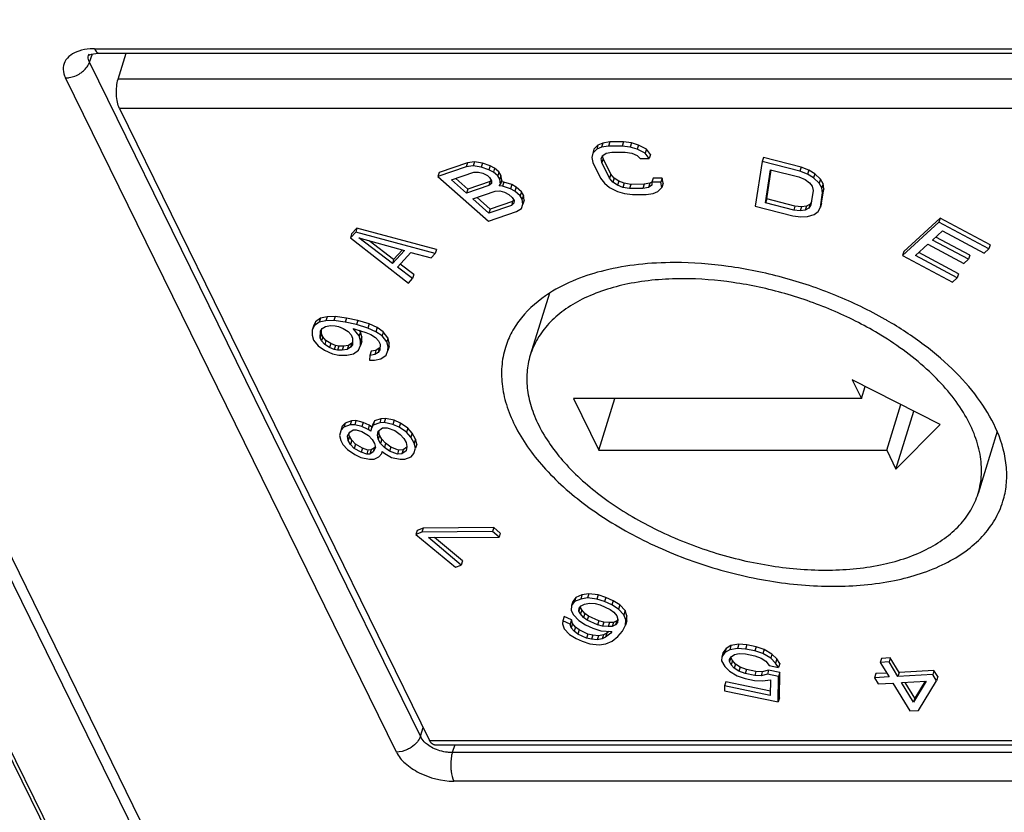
# Model space of a CAD drawing. Header units: millimetres. Extents: x 0 to 841, y 0 to 594.
# Tile 5 of 237: x 161.07 to 170.53, y 56.55 to 64.16. Entities that reach past the tile are written whole.
import ezdxf

# ---------------------------------------------------------------- set-up
doc = ezdxf.new("R2010")
doc.units = ezdxf.units.MM
doc.header["$LTSCALE"] = 46.255
doc.layers.get('0').update_dxf_attribs({"linetype": 'CONTINUOUS'})

msp = doc.modelspace()

# ---------------------------------------------------------------- linework, layer by layer
at = {"color": 7, "linetype": 'CONTINUOUS'}
for p, q in [((149.69992, 82.00271), (170.44993, 39.71863)), ((170.40891, 39.58589), (149.66039, 81.86692)), ((149.24093, 81.06952), (170.09564, 38.57216)), ((161.83858, 63.83261), (171.33706, 63.83261)), ((162.01837, 63.5838), (162.09526, 63.83261)), ((162.03096, 63.30281), (165.00817, 57.2359)), ((166.6729, 62.97111), (166.62512, 62.95124)), ((166.6729, 62.97111), (166.6608, 62.93195)), ((166.73996, 62.98108), (166.6729, 62.97111)), ((166.73996, 62.98108), (166.72786, 62.94191)), ((166.86944, 62.98116), (166.73996, 62.98108)), ((166.86944, 62.98116), (166.85734, 62.942)), ((166.94626, 62.97129), (166.86944, 62.98116)), ((166.94626, 62.97129), (166.93416, 62.93212)), ((167.01357, 62.95149), (166.94626, 62.97129)), ((166.575, 62.87236), (166.56575, 62.83266)), ((166.61302, 62.91207), (166.575, 62.87236)), ((166.5871, 62.91152), (166.575, 62.87236)), ((166.62512, 62.95124), (166.5871, 62.91152)), ((166.62512, 62.95124), (166.61302, 62.91207)), ((166.6608, 62.93195), (166.61302, 62.91207)), ((166.72786, 62.94191), (166.6608, 62.93195)), ((166.67108, 62.85257), (166.70448, 62.87244)), ((166.70448, 62.87244), (166.75715, 62.8824)), ((166.85734, 62.942), (166.72786, 62.94191)), ((166.75715, 62.8824), (166.88663, 62.88248)), ((166.93416, 62.93212), (166.85734, 62.942)), ((166.88663, 62.88248), (166.94906, 62.8726)), ((167.00147, 62.91232), (166.93416, 62.93212)), ((166.94906, 62.8726), (167.00198, 62.85279)), ((167.01357, 62.95149), (167.00147, 62.91232)), ((167.07854, 62.87268), (167.00147, 62.91232)), ((167.09064, 62.91185), (167.01357, 62.95149)), ((167.09064, 62.91185), (167.07854, 62.87268)), ((167.11734, 62.82309), (167.07854, 62.87268)), ((167.12944, 62.86226), (167.09064, 62.91185)), ((165.37286, 62.7802), (165.10108, 62.68781)), ((165.37286, 62.7802), (165.36075, 62.74103)), ((165.43977, 62.79034), (165.37286, 62.7802)), ((165.43977, 62.79034), (165.42767, 62.75117)), ((165.51595, 62.77842), (165.43977, 62.79034)), ((165.51595, 62.77842), (165.50385, 62.73925)), ((165.5911, 62.75354), (165.51595, 62.77842)), ((166.56575, 62.83266), (166.57577, 62.78306)), ((166.57577, 62.78306), (166.64899, 62.63427)), ((166.65695, 62.8228), (166.67108, 62.85257)), ((166.66209, 62.78311), (166.65695, 62.8228)), ((166.67419, 62.82228), (166.66209, 62.78311)), ((166.73532, 62.63432), (166.66209, 62.78311)), ((166.67419, 62.82228), (166.67028, 62.85247)), ((166.74742, 62.67349), (166.67419, 62.82228)), ((167.00198, 62.85279), (167.03101, 62.82304)), ((167.03101, 62.82304), (167.11734, 62.82309)), ((167.12944, 62.86226), (167.11734, 62.82309)), ((168.20097, 62.79271), (168.1339, 62.36554)), ((168.21307, 62.83188), (168.20097, 62.79271)), ((168.56327, 62.69935), (168.20097, 62.79271)), ((168.57537, 62.73851), (168.21307, 62.83188)), ((165.36075, 62.74103), (165.08898, 62.64865)), ((165.10108, 62.68781), (165.08898, 62.64865)), ((165.21869, 62.6171), (165.43384, 62.69024)), ((165.42767, 62.75117), (165.36075, 62.74103)), ((165.50385, 62.73925), (165.42767, 62.75117)), ((165.43384, 62.69024), (165.47811, 62.69268)), ((165.47811, 62.69268), (165.52135, 62.68217)), ((165.579, 62.71437), (165.50385, 62.73925)), ((165.52135, 62.68217), (165.56355, 62.6587)), ((165.5911, 62.75354), (165.579, 62.71437)), ((165.6212, 62.6909), (165.579, 62.71437)), ((165.63331, 62.73007), (165.5911, 62.75354)), ((165.63331, 62.73007), (165.6212, 62.6909)), ((165.66238, 62.65447), (165.6212, 62.6909)), ((165.67448, 62.69364), (165.63331, 62.73007)), ((165.67448, 62.69364), (165.66238, 62.65447)), ((165.69404, 62.66247), (165.67448, 62.69364)), ((168.23304, 62.39673), (168.28298, 62.71484)), ((168.24514, 62.4359), (168.28879, 62.71393)), ((168.28298, 62.71484), (168.55471, 62.64481)), ((168.57537, 62.73851), (168.56327, 62.69935)), ((168.63732, 62.67081), (168.56327, 62.69935)), ((168.64942, 62.70997), (168.57537, 62.73851)), ((168.64942, 62.70997), (168.63732, 62.67081)), ((168.70695, 62.67623), (168.64942, 62.70997)), ((165.08898, 62.64865), (165.57282, 62.22062)), ((165.36281, 62.4896), (165.21869, 62.6171)), ((165.37492, 62.52877), (165.25942, 62.63095)), ((165.59007, 62.60191), (165.37492, 62.52877)), ((165.56355, 62.6587), (165.58414, 62.64048)), ((165.59007, 62.60191), (165.57797, 62.56274)), ((165.60164, 62.5834), (165.57797, 62.56274)), ((165.58414, 62.64048), (165.6037, 62.60931)), ((165.60148, 62.61186), (165.59007, 62.60191)), ((165.6037, 62.60931), (165.60164, 62.5834)), ((165.68194, 62.6233), (165.66238, 62.65447)), ((165.69404, 62.66247), (165.68194, 62.6233)), ((165.68915, 62.57533), (165.68194, 62.6233)), ((165.70125, 62.61449), (165.68915, 62.57533)), ((165.70125, 62.61449), (165.69404, 62.66247)), ((165.72184, 62.59628), (165.69596, 62.59739)), ((165.72184, 62.59628), (165.70973, 62.55711)), ((165.79699, 62.5714), (165.72184, 62.59628)), ((166.64899, 62.63427), (166.68779, 62.58468)), ((166.68779, 62.58468), (166.73609, 62.54502)), ((166.74742, 62.67349), (166.73532, 62.63432)), ((166.76923, 62.59465), (166.73532, 62.63432)), ((166.78133, 62.63382), (166.74742, 62.67349)), ((166.78133, 62.63382), (166.76923, 62.59465)), ((166.81265, 62.56491), (166.76923, 62.59465)), ((166.82475, 62.60408), (166.78133, 62.63382)), ((166.82475, 62.60408), (166.81265, 62.56491)), ((166.87768, 62.58427), (166.82475, 62.60408)), ((166.87768, 62.58427), (166.86557, 62.5451)), ((166.94011, 62.57439), (166.87768, 62.58427)), ((167.12226, 62.58443), (167.06959, 62.57447)), ((167.12226, 62.58443), (167.11015, 62.54526)), ((167.14239, 62.59641), (167.12226, 62.58443)), ((167.1554, 62.63406), (167.14329, 62.59489)), ((167.22962, 62.59495), (167.14329, 62.59489)), ((167.14329, 62.59489), (167.14355, 62.56513)), ((167.24172, 62.63412), (167.1554, 62.63406)), ((167.24172, 62.63412), (167.22962, 62.59495)), ((167.23964, 62.54534), (167.22962, 62.59495)), ((167.25174, 62.58451), (167.23964, 62.54534)), ((167.25174, 62.58451), (167.24172, 62.63412)), ((168.55471, 62.64481), (168.61366, 62.62016)), ((168.61366, 62.62016), (168.6561, 62.59031)), ((168.69485, 62.63707), (168.63732, 62.67081)), ((168.6561, 62.59031), (168.68201, 62.55527)), ((168.70695, 62.67623), (168.69485, 62.63707)), ((168.74953, 62.58515), (168.69485, 62.63707)), ((168.76163, 62.62432), (168.70695, 62.67623)), ((168.76163, 62.62432), (168.74953, 62.58515)), ((168.77401, 62.54101), (168.74953, 62.58515)), ((168.78611, 62.58018), (168.76163, 62.62432)), ((165.57797, 62.56274), (165.36281, 62.4896)), ((165.37492, 62.52877), (165.36281, 62.4896)), ((165.42458, 62.43496), (165.63973, 62.5081)), ((165.63973, 62.5081), (165.684, 62.51054)), ((165.67679, 62.55852), (165.68915, 62.57533)), ((165.70973, 62.55711), (165.67679, 62.55852)), ((165.684, 62.51054), (165.72723, 62.50003)), ((165.78488, 62.53223), (165.70973, 62.55711)), ((165.72723, 62.50003), (165.76944, 62.47656)), ((165.79699, 62.5714), (165.78488, 62.53223)), ((165.82709, 62.50876), (165.78488, 62.53223)), ((165.83919, 62.54793), (165.79699, 62.5714)), ((165.83919, 62.54793), (165.82709, 62.50876)), ((165.87856, 62.46323), (165.82709, 62.50876)), ((165.89067, 62.50239), (165.83919, 62.54793)), ((165.89067, 62.50239), (165.87856, 62.46323)), ((165.91022, 62.47122), (165.89067, 62.50239)), ((166.73609, 62.54502), (166.81317, 62.50538)), ((166.86557, 62.5451), (166.81265, 62.56491)), ((166.81317, 62.50538), (166.88048, 62.48558)), ((166.928, 62.53522), (166.86557, 62.5451)), ((166.94011, 62.57439), (166.928, 62.53522)), ((167.05749, 62.5353), (166.928, 62.53522)), ((167.06959, 62.57447), (166.94011, 62.57439)), ((167.06959, 62.57447), (167.05749, 62.5353)), ((167.11015, 62.54526), (167.05749, 62.5353)), ((167.14355, 62.56513), (167.11015, 62.54526)), ((167.15383, 62.48575), (167.20162, 62.50563)), ((167.20162, 62.50563), (167.23964, 62.54534)), ((168.69139, 62.51502), (168.66999, 62.37869)), ((168.68201, 62.55527), (168.69139, 62.51502)), ((168.76056, 62.35535), (168.78197, 62.49168)), ((168.77267, 62.39451), (168.79407, 62.53084)), ((168.78611, 62.58018), (168.77401, 62.54101)), ((168.78197, 62.49168), (168.77401, 62.54101)), ((168.79407, 62.53084), (168.78197, 62.49168)), ((168.79407, 62.53084), (168.78611, 62.58018)), ((165.57899, 62.29836), (165.42458, 62.43496)), ((165.5911, 62.33752), (165.4653, 62.44881)), ((165.80625, 62.41067), (165.5911, 62.33752)), ((165.76944, 62.47656), (165.80032, 62.44924)), ((165.80625, 62.41067), (165.79415, 62.3715)), ((165.80032, 62.44924), (165.81988, 62.41807)), ((165.81766, 62.42062), (165.80625, 62.41067)), ((165.81988, 62.41807), (165.81783, 62.39215)), ((165.89812, 62.43206), (165.87856, 62.46323)), ((165.91022, 62.47122), (165.89812, 62.43206)), ((165.90533, 62.38408), (165.89812, 62.43206)), ((165.91743, 62.42325), (165.90533, 62.38408)), ((165.91743, 62.42325), (165.91022, 62.47122)), ((166.88048, 62.48558), (166.95729, 62.4757)), ((166.95729, 62.4757), (167.08678, 62.47579)), ((167.08678, 62.47579), (167.15383, 62.48575)), ((168.24514, 62.4359), (168.23304, 62.39673)), ((168.50476, 62.3267), (168.23304, 62.39673)), ((168.51686, 62.36587), (168.24514, 62.4359)), ((168.67421, 62.40555), (168.66129, 62.38539)), ((168.77267, 62.39451), (168.76056, 62.35535)), ((165.57282, 62.22062), (165.84459, 62.31301)), ((165.79415, 62.3715), (165.57899, 62.29836)), ((165.5911, 62.33752), (165.57899, 62.29836)), ((165.81783, 62.39215), (165.79415, 62.3715)), ((165.84459, 62.31301), (165.89091, 62.34136)), ((165.89091, 62.34136), (165.90533, 62.38408)), ((168.1339, 62.36554), (168.4962, 62.27217)), ((168.51686, 62.36587), (168.50476, 62.3267)), ((168.56657, 62.32023), (168.50476, 62.3267)), ((168.57868, 62.3594), (168.51686, 62.36587)), ((168.57868, 62.3594), (168.56657, 62.32023)), ((168.61471, 62.32674), (168.56657, 62.32023)), ((168.62682, 62.3659), (168.57868, 62.3594)), ((168.62682, 62.3659), (168.61471, 62.32674)), ((168.64919, 62.34622), (168.61471, 62.32674)), ((168.66129, 62.38539), (168.62682, 62.3659)), ((168.66129, 62.38539), (168.64919, 62.34622)), ((168.66999, 62.37869), (168.64919, 62.34622)), ((168.70243, 62.28522), (168.73833, 62.31379)), ((168.73833, 62.31379), (168.76056, 62.35535)), ((168.4962, 62.27217), (168.57311, 62.26181)), ((168.57311, 62.26181), (168.63634, 62.26442)), ((168.63634, 62.26442), (168.70243, 62.28522)), ((169.89824, 62.21047), (169.55009, 61.89197)), ((169.91035, 62.24964), (169.56219, 61.93113)), ((169.91035, 62.24964), (169.89824, 62.21047)), ((170.3775, 61.95513), (169.89824, 62.21047)), ((170.3896, 61.9943), (169.91035, 62.24964)), ((164.29925, 62.1159), (164.24818, 62.05929)), ((164.31136, 62.15507), (164.26028, 62.09845)), ((164.31136, 62.15507), (164.29925, 62.1159)), ((165.06142, 61.9098), (164.29925, 62.1159)), ((165.07353, 61.94896), (164.31136, 62.15507)), ((169.83737, 62.03916), (169.93367, 62.12725)), ((169.93367, 62.12725), (170.33305, 61.91447)), ((164.26028, 62.09845), (164.24818, 62.05929)), ((164.24818, 62.05929), (164.80603, 61.62673)), ((164.65158, 61.81328), (164.32989, 62.06042)), ((164.32989, 62.06042), (164.76651, 61.94066)), ((164.66368, 61.85245), (164.428, 62.03351)), ((170.1835, 61.85475), (169.83737, 62.03916)), ((170.1956, 61.89391), (169.86888, 62.06798)), ((164.76651, 61.94066), (164.65158, 61.81328)), ((164.74788, 61.94577), (164.66368, 61.85245)), ((165.07353, 61.94896), (165.06142, 61.9098)), ((169.56219, 61.93113), (169.55009, 61.89197)), ((169.67441, 61.89007), (169.79293, 61.9985)), ((169.79293, 61.9985), (170.13906, 61.81409)), ((170.33305, 61.91447), (170.3775, 61.95513)), ((170.3896, 61.9943), (170.3775, 61.95513)), ((164.66368, 61.85245), (164.65158, 61.81328)), ((164.70137, 61.77903), (164.82906, 61.92056)), ((164.82906, 61.92056), (165.02311, 61.86734)), ((165.02311, 61.86734), (165.06142, 61.9098)), ((169.55009, 61.89197), (170.02934, 61.63663)), ((170.07378, 61.67729), (169.67441, 61.89007)), ((170.08589, 61.71646), (169.70592, 61.9189)), ((170.13906, 61.81409), (170.1835, 61.85475)), ((170.1956, 61.89391), (170.1835, 61.85475)), ((164.84434, 61.66919), (164.70137, 61.77903)), ((164.85644, 61.70836), (164.72719, 61.80766)), ((164.80603, 61.62673), (164.84434, 61.66919)), ((164.85644, 61.70836), (164.84434, 61.66919)), ((170.02934, 61.63663), (170.07378, 61.67729)), ((170.08589, 61.71646), (170.07378, 61.67729)), ((166.15906, 61.52871), (165.97518, 60.93366)), ((163.96084, 61.29003), (163.91227, 61.25452)), ((163.96084, 61.29003), (163.94873, 61.25086)), ((164.01192, 61.26472), (163.94873, 61.25086)), ((164.02402, 61.30389), (163.96084, 61.29003)), ((164.02402, 61.30389), (164.01192, 61.26472)), ((164.09016, 61.26607), (164.01192, 61.26472)), ((164.10226, 61.30524), (164.02402, 61.30389)), ((164.10226, 61.30524), (164.09016, 61.26607)), ((164.19892, 61.25153), (164.09016, 61.26607)), ((164.21102, 61.2907), (164.10226, 61.30524)), ((164.21102, 61.2907), (164.19892, 61.25153)), ((164.31936, 61.26702), (164.21102, 61.2907)), ((164.31936, 61.26702), (164.30726, 61.22785)), ((164.42727, 61.23421), (164.31936, 61.26702)), ((163.88256, 61.17308), (163.88043, 61.12743)), ((163.90017, 61.21535), (163.88256, 61.17308)), ((163.89466, 61.21225), (163.88256, 61.17308)), ((163.91227, 61.25452), (163.89466, 61.21225)), ((163.91227, 61.25452), (163.90017, 61.21535)), ((163.94873, 61.25086), (163.90017, 61.21535)), ((163.95739, 61.10139), (163.96037, 61.1653)), ((163.96037, 61.1653), (163.97713, 61.18931)), ((163.96949, 61.14056), (163.97138, 61.18108)), ((163.97713, 61.18931), (164.00936, 61.20994)), ((164.00936, 61.20994), (164.05664, 61.21806)), ((164.05664, 61.21806), (164.1035, 61.21704)), ((164.1035, 61.21704), (164.13445, 61.21028)), ((164.13445, 61.21028), (164.18046, 61.191)), ((164.18046, 61.191), (164.22604, 61.16259)), ((164.30726, 61.22785), (164.19892, 61.25153)), ((164.33352, 61.12065), (164.27417, 61.18897)), ((164.27417, 61.18897), (164.30512, 61.1822)), ((164.30512, 61.1822), (164.39756, 61.15278)), ((164.41517, 61.19505), (164.30726, 61.22785)), ((164.34562, 61.15982), (164.33423, 61.17294)), ((164.42727, 61.23421), (164.41517, 61.19505)), ((164.4917, 61.15988), (164.41517, 61.19505)), ((164.5038, 61.19904), (164.42727, 61.23421)), ((164.5038, 61.19904), (164.4917, 61.15988)), ((164.56443, 61.15812), (164.5038, 61.19904)), ((163.88043, 61.12743), (163.89377, 61.0784)), ((163.89377, 61.0784), (163.93807, 61.0226)), ((163.96949, 61.14056), (163.95739, 61.10139)), ((163.97158, 61.07062), (163.95739, 61.10139)), ((163.98369, 61.10978), (163.96949, 61.14056)), ((163.98369, 61.10978), (163.97158, 61.07062)), ((164.00126, 61.03646), (163.97158, 61.07062)), ((164.01336, 61.07563), (163.98369, 61.10978)), ((164.01336, 61.07563), (164.00126, 61.03646)), ((164.05894, 61.04722), (164.01336, 61.07563)), ((164.22604, 61.16259), (164.25571, 61.12843)), ((164.25571, 61.12843), (164.26991, 61.09766)), ((164.26991, 61.09766), (164.26692, 61.03375)), ((164.34562, 61.15982), (164.33352, 61.12065)), ((164.34686, 61.07162), (164.33352, 61.12065)), ((164.34473, 61.02596), (164.34686, 61.07162)), ((164.35897, 61.11078), (164.34562, 61.15982)), ((164.35897, 61.11078), (164.34686, 61.07162)), ((164.35683, 61.06513), (164.35897, 61.11078)), ((164.39756, 61.15278), (164.44356, 61.1335)), ((164.44356, 61.1335), (164.48914, 61.10509)), ((164.48914, 61.10509), (164.51881, 61.07094)), ((164.55233, 61.11896), (164.4917, 61.15988)), ((164.51881, 61.07094), (164.53301, 61.04016)), ((164.56443, 61.15812), (164.55233, 61.11896)), ((164.59662, 61.06315), (164.55233, 61.11896)), ((164.60873, 61.10232), (164.56443, 61.15812)), ((164.60873, 61.10232), (164.59662, 61.06315)), ((164.62207, 61.05329), (164.60873, 61.10232)), ((163.93807, 61.0226), (163.9987, 60.98168)), ((163.9987, 60.98168), (164.07523, 60.9465)), ((164.04683, 61.00805), (164.00126, 61.03646)), ((164.05894, 61.04722), (164.04683, 61.00805)), ((164.09284, 60.98877), (164.04683, 61.00805)), ((164.10494, 61.02794), (164.05894, 61.04722)), ((164.10494, 61.02794), (164.09284, 60.98877)), ((164.12379, 60.98201), (164.09284, 60.98877)), ((164.1359, 61.02118), (164.10494, 61.02794)), ((164.1359, 61.02118), (164.12379, 60.98201)), ((164.17065, 60.98099), (164.12379, 60.98201)), ((164.18275, 61.02016), (164.1359, 61.02118)), ((164.18275, 61.02016), (164.17065, 60.98099)), ((164.21793, 60.98911), (164.17065, 60.98099)), ((164.23003, 61.02827), (164.18275, 61.02016)), ((164.23003, 61.02827), (164.21793, 60.98911)), ((164.25016, 61.00974), (164.21793, 60.98911)), ((164.26227, 61.0489), (164.23003, 61.02827)), ((164.26227, 61.0489), (164.25016, 61.00974)), ((164.26692, 61.03375), (164.25016, 61.00974)), ((164.26801, 61.05713), (164.26227, 61.0489)), ((164.27856, 60.94819), (164.32712, 60.98369)), ((164.32712, 60.98369), (164.34473, 61.02596)), ((164.35683, 61.06513), (164.34473, 61.02596)), ((164.49357, 60.97991), (164.44628, 60.97179)), ((164.49357, 60.97991), (164.48146, 60.94074)), ((164.5258, 61.00054), (164.49357, 60.97991)), ((164.5258, 61.00054), (164.5137, 60.96137)), ((164.53045, 60.98538), (164.5137, 60.96137)), ((164.53154, 61.00877), (164.5258, 61.00054)), ((164.53301, 61.04016), (164.53045, 60.98538)), ((164.59065, 60.93533), (164.60826, 60.9776)), ((164.60997, 61.01412), (164.59662, 61.06315)), ((164.62037, 61.01676), (164.60826, 60.9776)), ((164.60826, 60.9776), (164.60997, 61.01412)), ((164.62207, 61.05329), (164.60997, 61.01412)), ((164.62037, 61.01676), (164.62207, 61.05329)), ((164.07523, 60.9465), (164.13714, 60.93297)), ((164.13714, 60.93297), (164.21537, 60.93432)), ((164.21537, 60.93432), (164.27856, 60.94819)), ((164.43418, 60.93263), (164.43205, 60.88697)), ((164.43205, 60.88697), (164.4789, 60.88596)), ((164.44628, 60.97179), (164.43418, 60.93263)), ((164.48146, 60.94074), (164.43418, 60.93263)), ((164.4789, 60.88596), (164.54209, 60.89982)), ((164.5137, 60.96137), (164.48146, 60.94074)), ((164.54209, 60.89982), (164.59065, 60.93533)), ((169.06621, 60.69727), (169.15418, 60.518)), ((169.91025, 60.26935), (169.06621, 60.69727)), ((169.15418, 60.518), (169.19016, 60.63442)), ((166.391, 60.518), (166.63503, 60.02071)), ((169.15418, 60.518), (166.391, 60.518)), ((166.63503, 60.02071), (166.78871, 60.518)), ((169.39822, 60.02071), (169.534, 60.46011)), ((164.54159, 60.32436), (164.48037, 60.30248)), ((164.54159, 60.32436), (164.52949, 60.28519)), ((164.5849, 60.32584), (164.54159, 60.32436)), ((164.5849, 60.32584), (164.5728, 60.28668)), ((164.66804, 60.30892), (164.5849, 60.32584)), ((169.48619, 59.84144), (169.65795, 60.39726)), ((164.17025, 60.25228), (164.14223, 60.16312)), ((164.17025, 60.25228), (164.15815, 60.21311)), ((164.18502, 60.2437), (164.15815, 60.21311)), ((164.19712, 60.28287), (164.17025, 60.25228)), ((164.19712, 60.28287), (164.18502, 60.2437)), ((164.24624, 60.26558), (164.18502, 60.2437)), ((164.25834, 60.30474), (164.19712, 60.28287)), ((164.25834, 60.30474), (164.24624, 60.26558)), ((164.28955, 60.26707), (164.24624, 60.26558)), ((164.30165, 60.30623), (164.25834, 60.30474)), ((164.30165, 60.30623), (164.28955, 60.26707)), ((164.35825, 60.24965), (164.28955, 60.26707)), ((164.37036, 60.28881), (164.30165, 60.30623)), ((164.37036, 60.28881), (164.35825, 60.24965)), ((164.418, 60.22203), (164.35825, 60.24965)), ((164.4301, 60.2612), (164.37036, 60.28881)), ((164.4301, 60.2612), (164.418, 60.22203)), ((164.44339, 60.20313), (164.418, 60.22203)), ((164.45333, 60.24391), (164.4301, 60.2612)), ((164.44687, 60.22302), (164.44339, 60.20313)), ((164.46826, 60.26331), (164.44687, 60.22302)), ((164.45898, 60.26219), (164.44687, 60.22302)), ((164.48037, 60.30248), (164.45898, 60.26219)), ((164.48037, 60.30248), (164.46826, 60.26331)), ((164.52949, 60.28519), (164.46826, 60.26331)), ((164.51558, 60.2056), (164.55688, 60.23669)), ((164.5728, 60.28668), (164.52949, 60.28519)), ((164.55688, 60.23669), (164.60019, 60.23817)), ((164.65594, 60.26975), (164.5728, 60.28668)), ((164.60019, 60.23817), (164.67438, 60.21105)), ((164.66804, 60.30892), (164.65594, 60.26975)), ((164.71568, 60.24214), (164.65594, 60.26975)), ((164.72779, 60.2813), (164.66804, 60.30892)), ((164.72779, 60.2813), (164.71568, 60.24214)), ((164.78639, 60.19512), (164.71568, 60.24214)), ((164.79849, 60.23429), (164.72779, 60.2813)), ((164.79849, 60.23429), (164.78639, 60.19512)), ((164.84032, 60.18628), (164.79849, 60.23429)), ((169.48619, 59.84144), (169.91025, 60.26935)), ((164.14223, 60.16312), (164.15519, 60.11412)), ((164.2199, 60.1559), (164.24129, 60.19619)), ((164.22738, 60.1166), (164.2199, 60.1559)), ((164.23948, 60.15577), (164.22738, 60.1166)), ((164.23948, 60.15577), (164.23429, 60.18302)), ((164.2614, 60.11697), (164.23948, 60.15577)), ((164.24129, 60.19619), (164.27364, 60.21708)), ((164.27364, 60.21708), (164.30251, 60.21807)), ((164.30251, 60.21807), (164.35678, 60.20015)), ((164.35678, 60.20015), (164.422, 60.16284)), ((164.422, 60.16284), (164.45836, 60.12453)), ((164.50862, 60.16581), (164.51558, 60.2056)), ((164.52072, 60.20498), (164.50862, 60.16581)), ((164.5161, 60.12651), (164.50862, 60.16581)), ((164.5282, 60.16568), (164.5161, 60.12651)), ((164.53802, 60.08771), (164.5161, 60.12651)), ((164.52072, 60.20498), (164.52163, 60.21016)), ((164.5282, 60.16568), (164.52072, 60.20498)), ((164.55012, 60.12688), (164.5282, 60.16568)), ((164.55012, 60.12688), (164.53802, 60.08771)), ((164.58647, 60.08857), (164.55012, 60.12688)), ((164.67438, 60.21105), (164.72516, 60.17324)), ((164.72516, 60.17324), (164.76152, 60.13494)), ((164.76152, 60.13494), (164.78343, 60.09613)), ((164.82822, 60.14711), (164.78639, 60.19512)), ((164.84032, 60.18628), (164.82822, 60.14711)), ((164.8611, 60.08891), (164.82822, 60.14711)), ((164.8732, 60.12808), (164.84032, 60.18628)), ((164.8732, 60.12808), (164.8611, 60.08891)), ((164.88616, 60.07908), (164.8732, 60.12808)), ((170.45847, 60.20015), (170.27457, 59.60505)), ((164.15519, 60.11412), (164.17711, 60.07532)), ((164.17711, 60.07532), (164.21894, 60.02732)), ((164.24929, 60.0778), (164.22738, 60.1166)), ((164.2614, 60.11697), (164.24929, 60.0778)), ((164.28565, 60.03949), (164.24929, 60.0778)), ((164.29775, 60.07866), (164.2614, 60.11697)), ((164.29775, 60.07866), (164.28565, 60.03949)), ((164.35087, 60.00218), (164.28565, 60.03949)), ((164.36298, 60.04134), (164.29775, 60.07866)), ((164.36298, 60.04134), (164.35087, 60.00218)), ((164.41724, 60.02343), (164.36298, 60.04134)), ((164.47847, 60.04531), (164.44611, 60.02442)), ((164.45836, 60.12453), (164.48027, 60.08573)), ((164.48775, 60.04643), (164.46636, 60.00614)), ((164.47847, 60.04531), (164.46636, 60.00614)), ((164.48546, 60.05848), (164.47847, 60.04531)), ((164.48027, 60.08573), (164.48775, 60.04643)), ((164.57437, 60.0494), (164.53802, 60.08771)), ((164.58647, 60.08857), (164.57437, 60.0494)), ((164.62516, 60.01159), (164.57437, 60.0494)), ((164.63726, 60.05076), (164.58647, 60.08857)), ((164.63726, 60.05076), (164.62516, 60.01159)), ((164.71145, 60.02364), (164.63726, 60.05076)), ((164.79001, 60.05165), (164.75476, 60.02513)), ((164.78343, 60.09613), (164.79092, 60.05684)), ((164.79092, 60.05684), (164.78396, 60.01704)), ((164.85814, 59.98992), (164.87406, 60.03991)), ((164.87406, 60.03991), (164.8611, 60.08891)), ((164.88616, 60.07908), (164.87406, 60.03991)), ((164.21894, 60.02732), (164.28965, 59.9803)), ((164.28965, 59.9803), (164.3494, 59.95268)), ((164.3494, 59.95268), (164.43254, 59.93576)), ((164.40514, 59.98426), (164.35087, 60.00218)), ((164.41724, 60.02343), (164.40514, 59.98426)), ((164.43401, 59.98525), (164.40514, 59.98426)), ((164.44611, 60.02442), (164.41724, 60.02343)), ((164.43254, 59.93576), (164.47584, 59.93725)), ((164.44611, 60.02442), (164.43401, 59.98525)), ((164.46636, 60.00614), (164.43401, 59.98525)), ((164.47584, 59.93725), (164.52263, 59.95863)), ((164.52263, 59.95863), (164.5495, 59.98922)), ((164.5495, 59.98922), (164.55298, 60.00911)), ((164.55298, 60.00911), (164.57837, 59.99021)), ((164.57837, 59.99021), (164.6436, 59.95289)), ((164.69934, 59.98447), (164.62516, 60.01159)), ((164.6436, 59.95289), (164.72674, 59.93597)), ((164.71145, 60.02364), (164.69934, 59.98447)), ((164.74265, 59.98596), (164.69934, 59.98447)), ((164.75476, 60.02513), (164.71145, 60.02364)), ((164.72674, 59.93597), (164.77005, 59.93746)), ((164.75476, 60.02513), (164.74265, 59.98596)), ((164.78396, 60.01704), (164.74265, 59.98596)), ((164.77005, 59.93746), (164.83127, 59.95934)), ((164.83127, 59.95934), (164.85814, 59.98992)), ((166.63503, 60.02071), (169.39822, 60.02071)), ((169.39822, 60.02071), (169.48619, 59.84144)), ((164.94561, 59.27402), (164.88991, 59.25254)), ((164.94561, 59.27402), (164.93351, 59.23485)), ((165.62406, 59.27935), (164.94561, 59.27402)), ((165.62406, 59.27935), (165.61196, 59.24019)), ((165.68723, 59.22682), (165.62406, 59.27935)), ((164.88991, 59.25254), (164.87781, 59.21337)), ((164.93351, 59.23485), (164.87781, 59.21337)), ((164.87781, 59.21337), (165.25684, 58.89821)), ((165.61196, 59.24019), (164.93351, 59.23485)), ((164.99668, 59.18233), (165.67513, 59.18766)), ((165.31254, 58.91969), (164.99668, 59.18233)), ((165.32464, 58.95886), (165.05533, 59.18279)), ((165.67513, 59.18766), (165.61196, 59.24019)), ((165.68723, 59.22682), (165.67513, 59.18766)), ((165.25684, 58.89821), (165.31254, 58.91969)), ((165.32464, 58.95886), (165.31254, 58.91969)), ((166.47158, 58.63216), (166.4132, 58.60792)), ((166.47158, 58.63216), (166.45947, 58.593)), ((166.53779, 58.64254), (166.47158, 58.63216)), ((166.53779, 58.64254), (166.52568, 58.60337)), ((166.62576, 58.63261), (166.53779, 58.64254)), ((166.62576, 58.63261), (166.61366, 58.59345)), ((166.70153, 58.60783), (166.62576, 58.63261)), ((166.37058, 58.53163), (166.36793, 58.48162)), ((166.38268, 58.5708), (166.37058, 58.53163)), ((166.4011, 58.56875), (166.37058, 58.53163)), ((166.4132, 58.60792), (166.38268, 58.5708)), ((166.4132, 58.60792), (166.4011, 58.56875)), ((166.45947, 58.593), (166.4011, 58.56875)), ((166.44635, 58.50685), (166.46466, 58.52913)), ((166.52568, 58.60337), (166.45947, 58.593)), ((166.46466, 58.52913), (166.4969, 58.54496)), ((166.4969, 58.54496), (166.54307, 58.55435)), ((166.61366, 58.59345), (166.52568, 58.60337)), ((166.54307, 58.55435), (166.59708, 58.54988)), ((166.59708, 58.54988), (166.64498, 58.53798)), ((166.68943, 58.56867), (166.61366, 58.59345)), ((166.64498, 58.53798), (166.74251, 58.4929)), ((166.70153, 58.60783), (166.68943, 58.56867)), ((166.75909, 58.53646), (166.68943, 58.56867)), ((166.77119, 58.57563), (166.70153, 58.60783)), ((166.77119, 58.57563), (166.75909, 58.53646)), ((166.82265, 58.49684), (166.75909, 58.53646)), ((166.83476, 58.536), (166.77119, 58.57563)), ((166.83476, 58.536), (166.82265, 58.49684)), ((166.88611, 58.48153), (166.83476, 58.536)), ((166.3007, 58.42427), (166.2886, 58.3851)), ((166.37037, 58.39207), (166.3007, 58.42427)), ((166.36793, 58.48162), (166.39142, 58.44003)), ((166.39142, 58.44003), (166.44278, 58.38555)), ((166.45408, 58.5173), (166.44197, 58.47814)), ((166.44197, 58.47814), (166.44635, 58.50685)), ((166.45763, 58.45041), (166.44197, 58.47814)), ((166.46974, 58.48957), (166.45408, 58.5173)), ((166.46974, 58.48957), (166.45763, 58.45041)), ((166.48723, 58.41623), (166.45763, 58.45041)), ((166.49933, 58.4554), (166.46974, 58.48957)), ((166.49933, 58.4554), (166.48723, 58.41623)), ((166.53503, 58.42865), (166.49933, 58.4554)), ((166.53503, 58.42865), (166.52292, 58.38949)), ((166.63256, 58.38357), (166.53503, 58.42865)), ((166.74251, 58.4929), (166.77821, 58.46615)), ((166.77821, 58.46615), (166.8078, 58.43198)), ((166.8078, 58.43198), (166.81736, 58.39683)), ((166.87401, 58.44236), (166.82265, 58.49684)), ((166.88611, 58.48153), (166.87401, 58.44236)), ((166.8914, 58.39334), (166.87401, 58.44236)), ((166.9035, 58.4325), (166.88611, 58.48153)), ((166.9035, 58.4325), (166.8914, 58.39334)), ((166.90085, 58.3825), (166.9035, 58.4325)), ((166.2886, 58.3851), (166.28422, 58.35639)), ((166.28422, 58.35639), (166.30161, 58.30737)), ((166.35826, 58.3529), (166.2886, 58.3851)), ((166.37037, 58.39207), (166.35826, 58.3529)), ((166.36782, 58.31774), (166.35826, 58.3529)), ((166.37992, 58.35691), (166.36782, 58.31774)), ((166.37992, 58.35691), (166.37037, 58.39207)), ((166.40952, 58.32274), (166.37992, 58.35691)), ((166.44278, 58.38555), (166.50634, 58.34592)), ((166.52292, 58.38949), (166.48723, 58.41623)), ((166.50634, 58.34592), (166.57601, 58.31372)), ((166.62045, 58.3444), (166.52292, 58.38949)), ((166.63256, 58.38357), (166.62045, 58.3444)), ((166.66836, 58.33251), (166.62045, 58.3444)), ((166.68046, 58.37167), (166.63256, 58.38357)), ((166.68046, 58.37167), (166.66836, 58.33251)), ((166.72236, 58.32803), (166.66836, 58.33251)), ((166.73446, 58.3672), (166.68046, 58.37167)), ((166.73446, 58.3672), (166.72236, 58.32803)), ((166.76243, 58.33), (166.72236, 58.32803)), ((166.77453, 58.36917), (166.73446, 58.3672)), ((166.77453, 58.36917), (166.76243, 58.33)), ((166.79467, 58.34584), (166.76243, 58.33)), ((166.80678, 58.385), (166.77453, 58.36917)), ((166.80678, 58.385), (166.79467, 58.34584)), ((166.81298, 58.36811), (166.79467, 58.34584)), ((166.81684, 58.39725), (166.80678, 58.385)), ((166.81736, 58.39683), (166.81298, 58.36811)), ((166.85996, 58.28492), (166.88875, 58.34333)), ((166.88875, 58.34333), (166.8914, 58.39334)), ((166.90085, 58.3825), (166.88875, 58.34333)), ((166.30161, 58.30737), (166.35297, 58.25289)), ((166.35297, 58.25289), (166.41653, 58.21326)), ((166.39741, 58.28357), (166.36782, 58.31774)), ((166.40952, 58.32274), (166.39741, 58.28357)), ((166.43311, 58.25683), (166.39741, 58.28357)), ((166.44521, 58.29599), (166.40952, 58.32274)), ((166.44521, 58.29599), (166.43311, 58.25683)), ((166.51671, 58.21818), (166.43311, 58.25683)), ((166.52881, 58.25735), (166.44521, 58.29599)), ((166.52881, 58.25735), (166.51671, 58.21818)), ((166.57671, 58.24545), (166.52881, 58.25735)), ((166.57671, 58.24545), (166.56461, 58.20629)), ((166.57601, 58.31372), (166.65178, 58.28894)), ((166.63072, 58.24098), (166.57671, 58.24545)), ((166.63072, 58.24098), (166.61861, 58.20181)), ((166.67689, 58.25037), (166.63072, 58.24098)), ((166.65178, 58.28894), (166.75978, 58.28)), ((166.67689, 58.25037), (166.66479, 58.21121)), ((166.70913, 58.26621), (166.67689, 58.25037)), ((166.70913, 58.26621), (166.69703, 58.22704)), ((166.74758, 58.26515), (166.69703, 58.22704)), ((166.73063, 58.28241), (166.70913, 58.26621)), ((166.75283, 58.28215), (166.74758, 58.26515)), ((166.75978, 58.28), (166.74758, 58.26515)), ((166.81724, 58.23295), (166.85996, 58.28492)), ((166.41653, 58.21326), (166.47226, 58.1875)), ((166.47226, 58.1875), (166.54803, 58.16272)), ((166.56461, 58.20629), (166.51671, 58.21818)), ((166.54803, 58.16272), (166.636, 58.15279)), ((166.61861, 58.20181), (166.56461, 58.20629)), ((166.66479, 58.21121), (166.61861, 58.20181)), ((166.636, 58.15279), (166.70221, 58.16317)), ((166.69703, 58.22704), (166.66479, 58.21121)), ((166.70221, 58.16317), (166.76059, 58.18741)), ((166.76059, 58.18741), (166.81724, 58.23295)), ((167.90202, 58.14581), (167.85609, 58.1176)), ((167.90202, 58.14581), (167.88991, 58.10664)), ((167.97815, 58.15839), (167.90202, 58.14581)), ((167.97815, 58.15839), (167.96605, 58.11922)), ((168.05406, 58.15218), (167.97815, 58.15839)), ((168.05406, 58.15218), (168.04196, 58.11302)), ((168.14502, 58.13346), (168.05406, 58.15218)), ((167.84399, 58.07843), (167.81311, 58.0377)), ((167.82521, 58.07687), (167.81311, 58.0377)), ((167.85609, 58.1176), (167.82521, 58.07687)), ((167.85609, 58.1176), (167.84399, 58.07843)), ((167.88991, 58.10664), (167.84399, 58.07843)), ((167.96605, 58.11922), (167.88991, 58.10664)), ((167.90429, 58.03777), (167.93494, 58.05971)), ((167.93494, 58.05971), (167.98065, 58.06914)), ((168.04196, 58.11302), (167.96605, 58.11922)), ((167.98065, 58.06914), (168.0414, 58.06605)), ((168.0414, 58.06605), (168.13236, 58.04733)), ((168.13292, 58.0943), (168.04196, 58.11302)), ((168.13236, 58.04733), (168.19289, 58.02545)), ((168.14502, 58.13346), (168.13292, 58.0943)), ((168.20861, 58.0693), (168.13292, 58.0943)), ((168.22071, 58.10847), (168.14502, 58.13346)), ((168.22071, 58.10847), (168.20861, 58.0693)), ((168.28407, 58.02552), (168.20861, 58.0693)), ((168.29617, 58.06469), (168.22071, 58.10847)), ((168.29617, 58.06469), (168.28407, 58.02552)), ((168.34121, 58.01775), (168.29617, 58.06469)), ((167.81311, 58.0377), (167.81266, 58.00013)), ((167.81266, 58.00013), (167.84242, 57.94692)), ((167.89995, 58.03075), (167.88857, 57.99392)), ((167.88857, 57.99392), (167.88879, 58.01271)), ((167.90339, 57.96262), (167.88857, 57.99392)), ((167.88879, 58.01271), (167.90429, 58.03777)), ((167.9155, 58.00179), (167.90067, 58.03309)), ((167.9155, 58.00179), (167.90339, 57.96262)), ((167.93338, 57.9282), (167.90339, 57.96262)), ((167.94548, 57.96737), (167.9155, 58.00179)), ((167.94548, 57.96737), (167.93338, 57.9282)), ((167.99074, 57.93922), (167.94548, 57.96737)), ((168.19289, 58.02545), (168.23814, 57.99731)), ((168.23814, 57.99731), (168.26802, 57.95349)), ((168.26802, 57.95349), (168.35897, 57.93477)), ((168.3291, 57.97859), (168.28407, 58.02552)), ((168.34121, 58.01775), (168.3291, 57.97859)), ((168.35897, 57.93477), (168.3291, 57.97859)), ((168.37108, 57.97394), (168.34121, 58.01775)), ((168.37108, 57.97394), (168.35897, 57.93477)), ((169.34803, 58.02318), (169.33592, 57.98401)), ((169.41973, 57.98864), (169.33592, 57.98401)), ((169.33592, 57.98401), (169.4202, 57.84558)), ((169.43183, 58.02781), (169.34803, 58.02318)), ((169.43183, 58.02781), (169.41973, 57.98864)), ((169.50401, 57.85021), (169.41973, 57.98864)), ((169.51611, 57.88938), (169.43183, 58.02781)), ((167.84242, 57.94692), (167.88745, 57.89999)), ((167.88745, 57.89999), (167.96292, 57.8562)), ((167.97863, 57.90005), (167.93338, 57.9282)), ((167.96292, 57.8562), (168.0386, 57.83121)), ((167.99074, 57.93922), (167.97863, 57.90005)), ((168.03916, 57.87818), (167.97863, 57.90005)), ((168.05127, 57.91734), (167.99074, 57.93922)), ((168.05127, 57.91734), (168.03916, 57.87818)), ((168.13012, 57.85946), (168.03916, 57.87818)), ((168.14222, 57.89862), (168.05127, 57.91734)), ((168.14222, 57.89862), (168.13012, 57.85946)), ((168.19087, 57.85637), (168.13012, 57.85946)), ((168.20298, 57.89554), (168.14222, 57.89862)), ((168.20298, 57.89554), (168.19087, 57.85637)), ((168.25185, 57.87207), (168.19087, 57.85637)), ((168.26395, 57.91124), (168.20298, 57.89554)), ((168.26395, 57.91124), (168.25185, 57.87207)), ((168.35797, 57.85023), (168.25185, 57.87207)), ((168.37007, 57.8894), (168.26395, 57.91124)), ((168.37007, 57.8894), (168.35797, 57.85023)), ((168.36716, 57.64516), (168.37007, 57.8894)), ((169.29263, 57.87703), (169.28053, 57.83787)), ((169.39753, 57.88283), (169.29263, 57.87703)), ((169.51611, 57.88938), (169.50401, 57.85021)), ((169.83923, 57.86873), (169.50401, 57.85021)), ((169.85133, 57.9079), (169.51611, 57.88938)), ((169.85133, 57.9079), (169.83923, 57.86873)), ((169.87535, 57.80941), (169.83923, 57.86873)), ((169.88745, 57.84857), (169.85133, 57.9079)), ((167.85228, 57.79822), (167.84018, 57.75905)), ((168.28031, 57.71012), (167.85228, 57.79822)), ((168.0386, 57.83121), (168.12956, 57.81249)), ((168.12956, 57.81249), (168.20547, 57.80628)), ((168.20547, 57.80628), (168.28161, 57.81886)), ((168.28161, 57.81886), (168.27982, 57.66856)), ((168.35506, 57.606), (168.35797, 57.85023)), ((169.4202, 57.84558), (169.28053, 57.83787)), ((169.28053, 57.83787), (169.31665, 57.77854)), ((169.31665, 57.77854), (169.45633, 57.78626)), ((169.45633, 57.78626), (169.61887, 57.51928)), ((169.54013, 57.79089), (169.77758, 57.804)), ((169.65451, 57.60301), (169.54013, 57.79089)), ((169.66661, 57.64218), (169.57491, 57.79281)), ((169.77758, 57.804), (169.65451, 57.60301)), ((169.76528, 57.80333), (169.66661, 57.64218)), ((169.70267, 57.52391), (169.87535, 57.80941)), ((169.88745, 57.84857), (169.87535, 57.80941)), ((167.84018, 57.75905), (167.83962, 57.71208)), ((167.83962, 57.71208), (168.35506, 57.606)), ((168.27982, 57.66856), (167.84018, 57.75905)), ((168.36716, 57.64516), (168.35506, 57.606)), ((169.66661, 57.64218), (169.65451, 57.60301)), ((169.61887, 57.51928), (169.70267, 57.52391)), ((161.63317, 55.75323), (160.93157, 57.18294)), ((165.05659, 57.19256), (174.23035, 57.19256))]:
    msp.add_line(p, q, dxfattribs=at)
at = {"color": 9, "linetype": 'CONTINUOUS'}
for p, q in [((161.73594, 63.82333), (161.73616, 63.82394)), ((161.74395, 63.74758), (161.77341, 63.82635)), ((161.79016, 63.87594), (171.28864, 63.87594)), ((164.92021, 57.27505), (161.74395, 63.74758)), ((164.68939, 57.12385), (161.51313, 63.59639)), ((171.19214, 63.5838), (162.01837, 63.5838)), ((171.20473, 63.30281), (162.03096, 63.30281)), ((164.92021, 57.27505), (164.94772, 57.35908)), ((165.00817, 57.2359), (174.18194, 57.2359)), ((165.25039, 57.19256), (165.22655, 57.11974)), ((174.72502, 57.11974), (165.22655, 57.11974)), ((174.73927, 56.84429), (165.2408, 56.84429))]:
    msp.add_line(p, q, dxfattribs=at)
at = {"color": 7, "linetype": 'CONTINUOUS'}
msp.add_lwpolyline([(161.72833, 63.81071), (161.72732, 63.8097), (161.72959, 63.81129), (161.73576, 63.81467), (161.74637, 63.81911), (161.76187, 63.82389), (161.78188, 63.82815), (161.80547, 63.83119), (161.83205, 63.83259), (161.83879, 63.83264)], dxfattribs=at)
at = {"color": 9, "linetype": 'CONTINUOUS'}
for centre, radius, start, end in [((161.81065, 63.7961), 0.07952, 159.969899, 168.820507), ((161.83887, 63.86315), 0.03051, 258.975361, 269.449911), ((165.05988, 57.33918), 0.15366, 204.671677, 210.568407)]:
    msp.add_arc(centre, radius, start, end, dxfattribs=at)
at = {"color": 7, "linetype": 'CONTINUOUS'}
msp.add_arc((167.50836, 57.99044), 3.7838, 60.028827, 60.300529, dxfattribs=at)
at = {"color": 9, "linetype": 'CONTINUOUS'}
for points, knots in [([(161.64102, 63.85433), (161.58735, 63.83679), (161.50675, 63.78672), (161.48455, 63.674), (161.50084, 63.62148), (161.51313, 63.59639)], [0, 0, 0, 0, 0.5150518, 0.745135, 1, 1, 1, 1]), ([(161.79016, 63.87594), (161.77679, 63.87594), (161.7265, 63.87426), (161.67616, 63.86581), (161.64102, 63.85433)], [0, 0, 0, 0, 0.2656407, 1, 1, 1, 1]), ([(161.79016, 63.87594), (161.793, 63.87016), (161.80283, 63.8526), (161.81923, 63.83588), (161.83304, 63.8332)], [0, 0, 0, 0, 0.3141496, 1, 1, 1, 1]), ([(161.65469, 63.64034), (161.66518, 63.64721), (161.70242, 63.67564), (161.73261, 63.71511), (161.74398, 63.74758)], [0, 0, 0, 0, 0.2670281, 1, 1, 1, 1]), ([(161.51313, 63.59639), (161.52518, 63.59638), (161.5749, 63.60073), (161.62312, 63.61967), (161.65469, 63.64034)], [0, 0, 0, 0, 0.2421427, 1, 1, 1, 1]), ([(164.98861, 57.19536), (164.98218, 57.20023), (164.95903, 57.21924), (164.9387, 57.24215), (164.92757, 57.26103)], [0, 0, 0, 0, 0.2689211, 1, 1, 1, 1]), ([(164.83095, 57.1678), (164.8203, 57.16082), (164.77675, 57.13669), (164.72642, 57.12384), (164.68938, 57.12385)], [0, 0, 0, 0, 0.2558846, 1, 1, 1, 1]), ([(164.68939, 57.12385), (164.70922, 57.08307), (164.77558, 57.00512), (164.95548, 56.88823), (165.12647, 56.84429), (165.2408, 56.84429)], [0, 0, 0, 0, 0.2121885, 0.4650017, 1, 1, 1, 1]), ([(165.22655, 57.11974), (165.21097, 57.11936), (165.14702, 57.12232), (165.08384, 57.14097), (165.04074, 57.1629)], [0, 0, 0, 0, 0.2436928, 1, 1, 1, 1]), ([(165.22655, 57.11974), (165.22343, 57.10891), (165.21272, 57.06131), (165.21007, 57.01204), (165.212, 56.97463)], [0, 0, 0, 0, 0.2312443, 1, 1, 1, 1]), ([(165.212, 56.97463), (165.21265, 56.96218), (165.2168, 56.91785), (165.22663, 56.87317), (165.2408, 56.84429)], [0, 0, 0, 0, 0.2793021, 1, 1, 1, 1])]:
    msp.add_open_spline(points, degree=3, knots=knots, dxfattribs=at)
for points in [[(161.73804, 63.76069), (161.73193, 63.77659), (161.72934, 63.7948), (161.73264, 63.81151)], [(161.74398, 63.74758), (161.74176, 63.75184), (161.73977, 63.75621), (161.73804, 63.76069)], [(164.89122, 57.223), (164.87453, 57.20147), (164.85374, 57.18272), (164.83095, 57.1678)], [(164.92024, 57.27505), (164.91368, 57.2563), (164.90339, 57.2387), (164.89122, 57.223)], [(165.04073, 57.16289), (165.02249, 57.17217), (165.00492, 57.18299), (164.98861, 57.19536)]]:
    msp.add_open_spline(points, degree=3, dxfattribs=at)
at = {"color": 7, "linetype": 'CONTINUOUS'}
for points, knots in [([(162.03096, 63.30281), (162.02176, 63.32156), (162.00847, 63.366), (162.0001, 63.4375), (162.00234, 63.5122), (162.0114, 63.56125), (162.01837, 63.5838)], [0, 0, 0, 0, 0.2190261, 0.4806644, 0.7525741, 1, 1, 1, 1]), ([(167.36227, 61.82338), (167.24566, 61.82338), (167.01958, 61.81182), (166.60797, 61.74181), (166.31995, 61.63263), (166.15841, 61.52913)], [0, 0, 0, 0, 0.279294, 0.5404592, 1, 1, 1, 1]), ([(169.38305, 61.27719), (169.23036, 61.36428), (168.9091, 61.51934), (168.40224, 61.6904), (167.88287, 61.79734), (167.53334, 61.82338), (167.36227, 61.82338)], [0, 0, 0, 0, 0.249425, 0.5044983, 0.757254, 1, 1, 1, 1]), ([(167.43853, 61.66797), (167.26238, 61.66797), (166.93095, 61.64013), (166.5452, 61.51889), (166.29769, 61.37131), (166.15147, 61.24402), (166.04081, 61.09801), (165.99229, 60.98905), (165.97518, 60.93366)], [0, 0, 0, 0, 0.3031455, 0.5686777, 0.6870893, 0.7969196, 0.9002334, 1, 1, 1, 1]), ([(169.34249, 61.12611), (169.20132, 61.21224), (168.90152, 61.36583), (168.42469, 61.53545), (167.9329, 61.64191), (167.60095, 61.66797), (167.43853, 61.66797)], [0, 0, 0, 0, 0.2478513, 0.5029753, 0.756557, 1, 1, 1, 1]), ([(166.15841, 61.52913), (166.05849, 61.46511), (165.92269, 61.35007), (165.79496, 61.16022), (165.75222, 61.05893), (165.73632, 61.00747)], [0, 0, 0, 0, 0.5210335, 0.7635, 1, 1, 1, 1]), ([(170.45921, 60.20013), (170.41619, 60.30144), (170.29904, 60.5044), (170.05957, 60.78331), (169.75549, 61.04437), (169.52287, 61.19661), (169.39861, 61.26826)], [0, 0, 0, 0, 0.2160012, 0.455922, 0.7184913, 1, 1, 1, 1]), ([(170.27457, 59.60505), (170.29294, 59.6645), (170.31491, 59.79119), (170.30027, 59.98867), (170.23984, 60.19068), (170.09507, 60.47164), (169.80347, 60.80801), (169.50816, 61.02502), (169.34249, 61.12611)], [0, 0, 0, 0, 0.0978925, 0.1997688, 0.3088747, 0.4273351, 0.6946901, 1, 1, 1, 1]), ([(165.73632, 61.00747), (165.71808, 60.94841), (165.69466, 60.82366), (165.70157, 60.62913), (165.74941, 60.42951), (165.87039, 60.15101), (166.12416, 59.81004), (166.54284, 59.44874), (167.0613, 59.13994), (167.64704, 58.90297), (168.26291, 58.75267), (168.68232, 58.71533), (168.88748, 58.71533)], [0, 0, 0, 0, 0.0427019, 0.0868081, 0.1335097, 0.1836584, 0.2956747, 0.4234157, 0.5635467, 0.7106451, 0.8582885, 1, 1, 1, 1]), ([(165.97518, 60.93366), (165.95875, 60.8805), (165.93768, 60.76823), (165.9439, 60.59316), (165.98695, 60.41349), (166.09584, 60.16285), (166.32423, 59.85597), (166.70104, 59.53081), (167.16765, 59.25288), (167.69483, 59.03961), (168.24911, 58.90434), (168.62658, 58.87073), (168.81122, 58.87073)], [0, 0, 0, 0, 0.0427016, 0.086808, 0.1335096, 0.1836582, 0.2956748, 0.4234154, 0.5635466, 0.7106453, 0.8582883, 1, 1, 1, 1]), ([(170.51342, 59.53123), (170.52932, 59.5827), (170.5512, 59.69045), (170.55281, 59.91929), (170.50559, 60.0909), (170.45921, 60.20013)], [0, 0, 0, 0, 0.2364984, 0.4789656, 1, 1, 1, 1]), ([(168.81122, 58.87073), (168.98737, 58.87073), (169.3188, 58.89858), (169.70455, 59.01981), (169.95206, 59.16739), (170.09828, 59.29469), (170.20893, 59.44069), (170.25746, 59.54966), (170.27457, 59.60505)], [0, 0, 0, 0, 0.3031455, 0.5686777, 0.6870893, 0.7969196, 0.9002334, 1, 1, 1, 1]), ([(168.88748, 58.71533), (169.0832, 58.71533), (169.45145, 58.74627), (169.88007, 58.88098), (170.15508, 59.04495), (170.31754, 59.18639), (170.4405, 59.34862), (170.49441, 59.46969), (170.51342, 59.53123)], [0, 0, 0, 0, 0.3031454, 0.5686783, 0.6870891, 0.79692, 0.9002339, 1, 1, 1, 1]), ([(165.05659, 57.19256), (165.05215, 57.19256), (165.03974, 57.19547), (165.0221, 57.21091), (165.01271, 57.22665), (165.00817, 57.2359)], [0, 0, 0, 0, 0.1958277, 0.5447809, 1, 1, 1, 1])]:
    msp.add_open_spline(points, degree=3, knots=knots, dxfattribs=at)

doc.saveas('drawing.dxf')
